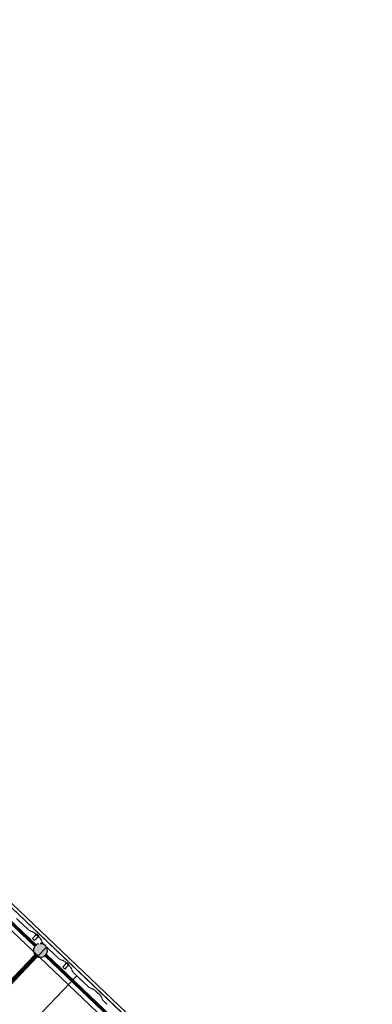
# Model space of a CAD drawing. Header units: metres. Extents: x 32343131.6 to 32343183.7, y 5699223.3 to 5699275.1.
# Tile 190 of 190: x 32343166 to 32343169.2, y 5699257.4 to 5699266.3. Entities that reach past the tile are written whole.
import ezdxf

# ---------------------------------------------------------------- set-up
doc = ezdxf.new("R2010")
doc.units = ezdxf.units.M
doc.layers.add('0-1', color=7, linetype='Continuous', lineweight=5)
for name, color, linetype, lineweight, true_color in [('A-DETL-GENF-3', 5, 'Continuous', 18, 0x0000ff), ('A-GENM-1', 7, 'Continuous', 5, 0xcccccc), ('A-ROOF-1', 7, 'Continuous', 5, 0xcccccc), ('E-POWR-CNDT-1', 5, 'Continuous', 70, 0x0000ff), ('G-IMPT-1', 5, 'Continuous', 25, 0x0000ff), ('S-BEAM-1', 7, 'Continuous', 5, 0xcccccc)]:
    doc.layers.add(name, color=color, linetype=linetype, lineweight=lineweight, true_color=true_color)

# ---------------------------------------------------------------- blocks, each defined once
blk = doc.blocks.new('construction-roof-accessories--rheinzink-rzk010047 - construction-roof-accessories--rheinzink-rzk010047-3217442-TGA_190_LP5_GR_DA-TGA-01_G_')
at = {"layer": 'A-GENM-1'}
for p, q in [((-0.0125, 0.0822), (0.0125, 0.0822)), ((0.0125, 0.0822), (-0.0125, 0.0822)), ((-0.0125, 0.0822), (-0.0125, 0.0322)), ((-0.0125, 0.0263), (-0.0125, 0.0822)), ((-0.0125, 0.0263), (-0.0125, 0.0322)), ((-0.0125, 0.0322), (0.0125, 0.0322)), ((-0.0125, 0.0322), (0.0125, 0.0322)), ((0.0125, 0.0263), (-0.0125, 0.0263)), ((-0.0125, 0.0263), (0.0125, 0.0263)), ((0.0125, 0.0822), (0.0125, 0.0263)), ((0.0125, 0.0322), (0.0125, 0.0822)), ((0.0125, 0.0322), (0.0125, 0.0263))]:
    blk.add_line(p, q, dxfattribs=at)
blk = doc.blocks.new('Wasserleitblech - Wasserleitblech-3545865-TGA_190_LP5_GR_DA-TGA-01_G_')
at = {"layer": 'A-ROOF-1'}
for p, q in [((105.9336, -7.7361), (71.1576, 25.3491)), ((105.9341, -7.7355), (71.1582, 25.3497)), ((105.953, -7.7157), (71.177, 25.3695)), ((71.1777, 25.3702), (105.9537, -7.715)), ((88.4023, 8.7366), (85.5566, 11.4439)), ((88.4023, 8.7366), (85.5566, 11.4439)), ((88.454, 8.6874), (88.4023, 8.7366)), ((88.454, 8.6874), (88.4023, 8.7366)), ((91.3003, 5.9795), (88.454, 8.6874)), ((91.3003, 5.9795), (88.454, 8.6874))]:
    blk.add_line(p, q, dxfattribs=at)
blk = doc.blocks.new('ARC_190_LPX_FM_Stellplätze_rvt-1-TGA_190_LP5_GR_DA-TGA-01_G_')
at = {"layer": 'S-BEAM-1'}
for p, q in [((32343166.0935, 5699258.1475), (32343166.0147, 5699258.2225)), ((32343166.0148, 5699258.2226), (32343166.0936, 5699258.1476)), ((32343166.0968, 5699258.1448), (32343166.1015, 5699258.141)), ((32343166.1022, 5699258.1402), (32343166.0975, 5699258.144)), ((32343166.1124, 5699258.1298), (32343166.1084, 5699258.1344)), ((32343166.1092, 5699258.1337), (32343166.1132, 5699258.1292)), ((32343166.1236, 5699258.1189), (32343166.1161, 5699258.126)), ((32343166.1162, 5699258.1261), (32343166.1237, 5699258.119)), ((32343166.1283, 5699258.1152), (32343166.1328, 5699258.1143)), ((32343166.1338, 5699258.1133), (32343166.1294, 5699258.1142)), ((32343166.1338, 5699258.1137), (32343166.143, 5699258.1071)), ((32343166.1438, 5699258.1061), (32343166.1346, 5699258.1128)), ((32343166.1438, 5699258.1066), (32343166.1582, 5699258.1037)), ((32343166.1593, 5699258.1026), (32343166.1448, 5699258.1056)), ((32343166.1592, 5699258.1031), (32343166.1684, 5699258.0964)), ((32343166.1693, 5699258.0955), (32343166.1601, 5699258.1022)), ((32343166.1692, 5699258.096), (32343166.1742, 5699258.095)), ((32343166.1752, 5699258.0939), (32343166.1703, 5699258.0949)), ((32343166.1799, 5699258.0902), (32343166.1923, 5699258.0785)), ((32343166.1922, 5699258.0784), (32343166.1799, 5699258.0902)), ((32343166.1974, 5699258.0726), (32343166.1956, 5699258.0748)), ((32343166.1966, 5699258.074), (32343166.1984, 5699258.0718)), ((32343166.2055, 5699258.065), (32343166.2078, 5699258.0633)), ((32343166.2087, 5699258.0624), (32343166.2064, 5699258.0641)), ((32343166.2247, 5699258.0475), (32343166.2124, 5699258.0592)), ((32343166.2125, 5699258.0593), (32343166.2248, 5699258.0476)), ((32343166.23, 5699258.0382), (32343166.2287, 5699258.043)), ((32343166.2298, 5699258.042), (32343166.2311, 5699258.0371)), ((32343166.2377, 5699258.0283), (32343166.2306, 5699258.0372)), ((32343166.2316, 5699258.0364), (32343166.2387, 5699258.0275)), ((32343166.2419, 5699258.0132), (32343166.2382, 5699258.0276)), ((32343166.2393, 5699258.0265), (32343166.243, 5699258.0122)), ((32343166.2044, 5699257.8779), (32343166.2854, 5699257.963)), ((32343166.2044, 5699257.8779), (32343166.2854, 5699257.963)), ((32343166.2044, 5699257.8779), (32343166.2854, 5699257.963)), ((32343166.2044, 5699257.8779), (32343166.2854, 5699257.963)), ((32343166.2496, 5699258.0034), (32343166.2425, 5699258.0123)), ((32343166.2435, 5699258.0115), (32343166.2506, 5699258.0026)), ((32343166.2512, 5699257.9982), (32343166.2501, 5699258.0026)), ((32343166.2512, 5699258.0016), (32343166.2523, 5699257.9972)), ((32343166.2598, 5699257.9893), (32343166.2562, 5699257.9927)), ((32343166.2563, 5699257.9928), (32343166.2602, 5699257.9891)), ((32343166.2637, 5699257.9856), (32343166.2601, 5699257.989)), ((32343166.2606, 5699257.9887), (32343166.2638, 5699257.9857)), ((32343166.267, 5699257.9828), (32343166.2718, 5699257.979)), ((32343166.2725, 5699257.9783), (32343166.2677, 5699257.982)), ((32343166.2826, 5699257.9678), (32343166.2786, 5699257.9724)), ((32343166.2794, 5699257.9717), (32343166.283, 5699257.9677)), ((32343166.283, 5699257.9677), (32343166.2835, 5699257.9672)), ((32343166.2854, 5699257.963), (32343166.2864, 5699257.9641)), ((32343166.2854, 5699257.963), (32343166.2864, 5699257.9641)), ((32343166.2854, 5699257.963), (32343166.2864, 5699257.9641)), ((32343166.2854, 5699257.963), (32343166.2864, 5699257.9641)), ((32343166.3652, 5699257.8891), (32343166.2864, 5699257.9641)), ((32343166.2864, 5699257.9641), (32343166.2864, 5699257.9641)), ((32343166.2864, 5699257.9641), (32343166.3653, 5699257.8892)), ((32343166.2864, 5699257.9641), (32343166.2864, 5699257.9641)), ((32343158.1174, 5699249.3776), (32343166.2044, 5699257.8779)), ((32343158.1174, 5699249.3776), (32343166.2044, 5699257.8779)), ((32343158.1174, 5699249.3776), (32343166.2044, 5699257.8779)), ((32343158.1174, 5699249.3776), (32343166.2044, 5699257.8779)), ((32343166.3684, 5699257.8863), (32343166.3732, 5699257.8826)), ((32343166.3739, 5699257.8818), (32343166.3691, 5699257.8856)), ((32343166.3841, 5699257.8713), (32343166.38, 5699257.8759)), ((32343166.3809, 5699257.8752), (32343166.3849, 5699257.8707)), ((32343166.3953, 5699257.8604), (32343166.3878, 5699257.8676)), ((32343166.3879, 5699257.8677), (32343166.3954, 5699257.8605)), ((32343166.4, 5699257.8567), (32343166.4045, 5699257.8558)), ((32343166.4055, 5699257.8548), (32343166.4011, 5699257.8557)), ((32343166.4055, 5699257.8552), (32343166.4147, 5699257.8486)), ((32343166.4155, 5699257.8477), (32343166.4063, 5699257.8543)), ((32343166.4155, 5699257.8481), (32343166.4299, 5699257.8452)), ((32343166.431, 5699257.8442), (32343166.4165, 5699257.8471)), ((32343166.4309, 5699257.8446), (32343166.4401, 5699257.8379)), ((32343166.441, 5699257.837), (32343166.4318, 5699257.8437)), ((32343166.4409, 5699257.8375), (32343166.4459, 5699257.8365)), ((32343166.4469, 5699257.8354), (32343166.442, 5699257.8364)), ((32343166.4639, 5699257.8199), (32343166.4515, 5699257.8317)), ((32343166.4516, 5699257.8318), (32343166.464, 5699257.82)), ((32343166.4691, 5699257.8142), (32343166.4673, 5699257.8164)), ((32343166.4683, 5699257.8156), (32343166.47, 5699257.8134)), ((32343166.4772, 5699257.8065), (32343166.4795, 5699257.8049)), ((32343166.4804, 5699257.804), (32343166.4781, 5699257.8056)), ((32343166.4964, 5699257.789), (32343166.4841, 5699257.8007)), ((32343166.4842, 5699257.8008), (32343166.4965, 5699257.7891)), ((32343166.5017, 5699257.7797), (32343166.5004, 5699257.7846)), ((32343166.5015, 5699257.7835), (32343166.5028, 5699257.7787)), ((32343166.5094, 5699257.7698), (32343166.5023, 5699257.7787)), ((32343166.5033, 5699257.7779), (32343166.5104, 5699257.769)), ((32343166.5136, 5699257.7548), (32343166.5099, 5699257.7691)), ((32343166.511, 5699257.7681), (32343166.5146, 5699257.7538)), ((32343166.5213, 5699257.7449), (32343166.5142, 5699257.7538)), ((32343158.2958, 5699249.0211), (32343166.558, 5699257.7056)), ((32343158.2958, 5699249.0211), (32343166.558, 5699257.7056)), ((32343158.2959, 5699249.0212), (32343166.5581, 5699257.7057)), ((32343158.2959, 5699249.0212), (32343166.5581, 5699257.7057)), ((32343166.5152, 5699257.753), (32343166.5223, 5699257.7441)), ((32343166.5229, 5699257.7398), (32343166.5218, 5699257.7442)), ((32343166.5229, 5699257.7432), (32343166.524, 5699257.7388)), ((32343166.5354, 5699257.7271), (32343166.5279, 5699257.7342)), ((32343166.528, 5699257.7343), (32343166.5355, 5699257.7272)), ((32343166.5387, 5699257.7244), (32343166.5435, 5699257.7206)), ((32343166.5442, 5699257.7198), (32343166.5394, 5699257.7236)), ((32343166.5543, 5699257.7094), (32343166.5503, 5699257.7139)), ((32343166.5511, 5699257.7133), (32343166.5552, 5699257.7087)), ((32343166.558, 5699257.7056), (32343166.5581, 5699257.7057)), ((32343166.5581, 5699257.7057), (32343166.558, 5699257.7056)), ((32343166.6369, 5699257.6306), (32343166.558, 5699257.7056)), ((32343166.5581, 5699257.7057), (32343166.637, 5699257.6307)), ((32343166.6401, 5699257.6279), (32343166.6449, 5699257.6241)), ((32343166.6456, 5699257.6233), (32343166.6408, 5699257.6271)), ((32343166.6558, 5699257.6129), (32343166.6517, 5699257.6174)), ((32343166.6526, 5699257.6168), (32343166.6566, 5699257.6122)), ((32343166.667, 5699257.6019), (32343166.6595, 5699257.6091)), ((32343166.6596, 5699257.6092), (32343166.6671, 5699257.602)), ((32343166.6717, 5699257.5983), (32343166.6761, 5699257.5974)), ((32343166.6772, 5699257.5963), (32343166.6728, 5699257.5972)), ((32343166.6771, 5699257.5968), (32343166.6863, 5699257.5901)), ((32343166.6872, 5699257.5892), (32343166.678, 5699257.5958)), ((32343166.6871, 5699257.5896), (32343166.7016, 5699257.5867)), ((32343166.7027, 5699257.5857), (32343166.6882, 5699257.5886)), ((32343166.7026, 5699257.5861), (32343166.7118, 5699257.5795)), ((32343166.7127, 5699257.5785), (32343166.7035, 5699257.5852)), ((32343166.7126, 5699257.579), (32343166.7176, 5699257.578)), ((32343166.7186, 5699257.577), (32343166.7137, 5699257.578)), ((32343166.7356, 5699257.5615), (32343166.7232, 5699257.5732)), ((32343166.7233, 5699257.5733), (32343166.7356, 5699257.5616)), ((32343166.7408, 5699257.5557), (32343166.739, 5699257.5579)), ((32343166.7399, 5699257.5571), (32343166.7417, 5699257.5549)), ((32343166.7489, 5699257.5481), (32343166.7512, 5699257.5464)), ((32343166.752, 5699257.5455), (32343166.7498, 5699257.5472)), ((32343166.7681, 5699257.5305), (32343166.7558, 5699257.5422)), ((32343166.7559, 5699257.5423), (32343166.7682, 5699257.5306)), ((32343166.7733, 5699257.5212), (32343166.7721, 5699257.5261)), ((32343166.7732, 5699257.5251), (32343166.7744, 5699257.5202)), ((32343166.7811, 5699257.5114), (32343166.774, 5699257.5202)), ((32343166.7749, 5699257.5194), (32343166.7821, 5699257.5105)), ((32343166.7852, 5699257.4963), (32343166.7816, 5699257.5106)), ((32343166.7827, 5699257.5096), (32343166.7863, 5699257.4953)), ((32343166.793, 5699257.4865), (32343166.7859, 5699257.4953)), ((32343166.7868, 5699257.4945), (32343166.7939, 5699257.4856)), ((32343166.7946, 5699257.4813), (32343166.7935, 5699257.4857)), ((32343166.7946, 5699257.4847), (32343166.7957, 5699257.4803)), ((32343166.8071, 5699257.4686), (32343166.7996, 5699257.4758)), ((32343166.7997, 5699257.4759), (32343166.8072, 5699257.4687)), ((32343166.8104, 5699257.4659), (32343166.8151, 5699257.4621)), ((32343166.8158, 5699257.4613), (32343166.8111, 5699257.4651)), ((32343166.826, 5699257.4509), (32343166.822, 5699257.4555)), ((32343166.8228, 5699257.4548), (32343166.8269, 5699257.4502))]:
    blk.add_line(p, q, dxfattribs=at)
for centre, major_axis, ratio, start_param, end_param in [((32343166.0939, 5699258.148), (-0.00543, 0.00517), 0.087155, 1.570797, 2.355303), ((32343166.0939, 5699258.148), (-0.00435, 0.00414), 0.087156, 1.570796, 2.355302), ((32343166.105, 5699258.137), (-0.00543, 0.00517), 0.087156, 3.927883, 5.496895), ((32343166.105, 5699258.137), (-0.00435, 0.00414), 0.087156, 3.927882, 5.496894), ((32343166.1165, 5699258.1265), (-0.00543, 0.00517), 0.087156, 0.786292, 1.570796), ((32343166.1165, 5699258.1265), (-0.00435, 0.00414), 0.087156, 0.78629, 1.570796), ((32343166.1241, 5699258.1194), (-0.00543, 0.00517), 0.087155, 1.570796, 3.003604), ((32343166.1241, 5699258.1194), (-0.00435, 0.00414), 0.087156, 1.570797, 3.003603), ((32343166.1381, 5699258.1091), (-0.00543, 0.00517), 0.087156, 5.711275, 6.145196), ((32343166.1381, 5699258.1091), (-0.00435, 0.00414), 0.087156, 5.711273, 6.145198), ((32343166.1395, 5699258.1107), (-0.00435, 0.00414), 0.087156, 2.569681, 3.003605), ((32343166.1395, 5699258.1107), (-0.00543, 0.00517), 0.087156, 2.569681, 3.003604), ((32343166.1636, 5699258.0985), (-0.00543, 0.00517), 0.087156, 5.711275, 6.145196), ((32343166.1636, 5699258.0985), (-0.00435, 0.00414), 0.087156, 5.711273, 6.145199), ((32343166.165, 5699258.1001), (-0.00435, 0.00414), 0.087156, 2.569681, 3.003606), ((32343166.165, 5699258.1001), (-0.00543, 0.00517), 0.087156, 2.569682, 3.003604), ((32343166.1795, 5699258.0898), (-0.00543, 0.00517), 0.087156, 4.712389, 6.145196), ((32343166.1795, 5699258.0898), (-0.00435, 0.00414), 0.087156, 4.712389, 6.145195), ((32343166.1918, 5699258.078), (-0.00435, 0.00414), 0.087156, 3.741009, 4.712389), ((32343166.1918, 5699258.078), (-0.00543, 0.00517), 0.087156, 3.741008, 4.712389), ((32343166.2021, 5699258.0686), (-0.00543, 0.00517), 0.087155, 0.599421, 2.542176), ((32343166.2021, 5699258.0686), (-0.00435, 0.00414), 0.087155, 0.599418, 2.542177), ((32343166.212, 5699258.0588), (-0.00543, 0.00517), 0.087156, 4.712389, 5.683768), ((32343166.212, 5699258.0588), (-0.00435, 0.00414), 0.087156, 4.712389, 5.683766), ((32343166.2244, 5699258.0471), (-0.00435, 0.00414), 0.087156, 3.279581, 4.712389), ((32343166.2244, 5699258.0471), (-0.00543, 0.00517), 0.087156, 3.27958, 4.712389), ((32343166.2354, 5699258.0331), (-0.00543, 0.00517), 0.087156, 0.137988, 0.571912), ((32343166.2354, 5699258.0331), (-0.00435, 0.00414), 0.087155, 0.13799, 0.571918), ((32343166.2339, 5699258.0316), (-0.00435, 0.00414), 0.087156, 3.279581, 3.713502), ((32343166.2339, 5699258.0316), (-0.00543, 0.00517), 0.087155, 3.279578, 3.713505), ((32343166.2473, 5699258.0082), (-0.00543, 0.00517), 0.087156, 0.137986, 0.571912), ((32343166.2473, 5699258.0082), (-0.00435, 0.00414), 0.087156, 0.137989, 0.571914), ((32343166.2458, 5699258.0067), (-0.00435, 0.00414), 0.087156, 3.279581, 3.713503), ((32343166.2458, 5699258.0067), (-0.00543, 0.00517), 0.087156, 3.279577, 3.713505), ((32343166.2567, 5699257.9932), (-0.00543, 0.00517), 0.087156, 0.137994, 1.570797), ((32343166.2567, 5699257.9932), (-0.00435, 0.00414), 0.087156, 0.137989, 1.570796), ((32343166.2642, 5699257.986), (-0.00543, 0.00517), 0.087156, 1.570796, 2.355303), ((32343166.2642, 5699257.986), (-0.00435, 0.00414), 0.087156, 1.570796, 2.093799), ((32343166.2642, 5699257.986), (-0.00435, 0.00414), 0.087156, 2.0938, 2.355303), ((32343166.2753, 5699257.9751), (-0.00435, 0.00414), 0.087156, 5.235393, 5.496894), ((32343166.2753, 5699257.9751), (-0.00543, 0.00517), 0.087156, 4.712389, 5.496895), ((32343166.2753, 5699257.9751), (-0.00435, 0.00414), 0.087156, 4.531225, 5.235394), ((32343166.2753, 5699257.9751), (-0.00543, 0.00517), 0.087156, 4.450888, 4.636199), ((32343166.2753, 5699257.9751), (-0.00435, 0.00414), 0.087156, 3.927883, 4.450886), ((32343166.2753, 5699257.9751), (-0.00543, 0.00517), 0.087156, 3.927881, 4.450887), ((32343166.2868, 5699257.9645), (-0.00543, 0.00517), 0.087156, 0.786291, 1.047792), ((32343166.2868, 5699257.9645), (-0.00435, 0.00414), 0.087155, 0.78629, 1.570797), ((32343166.2868, 5699257.9645), (-0.00543, 0.00517), 0.087156, 1.076911, 1.570796), ((32343166.3656, 5699257.8895), (-0.00543, 0.00517), 0.087155, 1.570797, 2.355303), ((32343166.3656, 5699257.8895), (-0.00435, 0.00414), 0.087155, 1.570797, 2.355303), ((32343166.3767, 5699257.8786), (-0.00543, 0.00517), 0.087155, 3.927883, 5.496896), ((32343166.3767, 5699257.8786), (-0.00435, 0.00414), 0.087155, 3.927883, 5.496898), ((32343166.3882, 5699257.868), (-0.00543, 0.00517), 0.087156, 0.786289, 1.570796), ((32343166.3882, 5699257.868), (-0.00435, 0.00414), 0.087156, 0.78629, 1.570796), ((32343166.3957, 5699257.8609), (-0.00543, 0.00517), 0.087156, 1.570796, 3.003604), ((32343166.3957, 5699257.8609), (-0.00435, 0.00414), 0.087156, 1.570796, 3.003605), ((32343166.4098, 5699257.8506), (-0.00543, 0.00517), 0.087156, 5.711278, 6.145196), ((32343166.4098, 5699257.8506), (-0.00435, 0.00414), 0.087156, 5.711273, 6.145195), ((32343166.4112, 5699257.8523), (-0.00435, 0.00414), 0.087156, 2.569681, 3.003605), ((32343166.4112, 5699257.8523), (-0.00543, 0.00517), 0.087156, 2.569681, 3.003604), ((32343166.4352, 5699257.84), (-0.00543, 0.00517), 0.087156, 5.711278, 6.145196), ((32343166.4352, 5699257.84), (-0.00435, 0.00414), 0.087156, 5.711273, 6.145192), ((32343166.4367, 5699257.8416), (-0.00435, 0.00414), 0.087156, 2.569681, 3.003606), ((32343166.4367, 5699257.8416), (-0.00543, 0.00517), 0.087156, 2.569681, 3.003604), ((32343166.4512, 5699257.8313), (-0.00543, 0.00517), 0.087156, 4.712389, 6.145196), ((32343166.4512, 5699257.8313), (-0.00435, 0.00414), 0.087156, 4.712389, 6.145191), ((32343166.4635, 5699257.8196), (-0.00435, 0.00414), 0.087156, 3.741009, 4.712389), ((32343166.4635, 5699257.8196), (-0.00543, 0.00517), 0.087156, 3.741008, 4.712389), ((32343166.4738, 5699257.8102), (-0.00543, 0.00517), 0.087156, 0.599422, 2.542176), ((32343166.4738, 5699257.8102), (-0.00435, 0.00414), 0.087156, 0.599417, 2.542178), ((32343166.4837, 5699257.8003), (-0.00543, 0.00517), 0.087156, 4.712389, 5.683768), ((32343166.4837, 5699257.8003), (-0.00435, 0.00414), 0.087156, 4.712389, 5.683768), ((32343166.4961, 5699257.7886), (-0.00435, 0.00414), 0.087155, 3.279582, 4.712389), ((32343166.4961, 5699257.7886), (-0.00543, 0.00517), 0.087156, 3.279579, 4.712389), ((32343166.5071, 5699257.7746), (-0.00543, 0.00517), 0.087156, 0.137986, 0.571912), ((32343166.5071, 5699257.7746), (-0.00435, 0.00414), 0.087156, 0.137989, 0.571914), ((32343166.5056, 5699257.7731), (-0.00435, 0.00414), 0.087155, 3.279582, 3.713509), ((32343166.5056, 5699257.7731), (-0.00543, 0.00517), 0.087156, 3.27958, 3.713505), ((32343166.519, 5699257.7497), (-0.00543, 0.00517), 0.087156, 0.137983, 0.571912), ((32343166.519, 5699257.7497), (-0.00435, 0.00414), 0.087156, 0.137989, 0.571914), ((32343166.5174, 5699257.7482), (-0.00435, 0.00414), 0.087156, 3.279581, 3.713501), ((32343166.5174, 5699257.7482), (-0.00543, 0.00517), 0.087156, 3.279579, 3.713505), ((32343166.5284, 5699257.7347), (-0.00543, 0.00517), 0.087156, 0.137987, 1.570797), ((32343166.5284, 5699257.7347), (-0.00435, 0.00414), 0.087155, 0.137989, 1.570797), ((32343166.5359, 5699257.7276), (-0.00543, 0.00517), 0.087156, 1.570796, 2.355303), ((32343166.5359, 5699257.7276), (-0.00435, 0.00414), 0.087156, 1.570797, 2.355306), ((32343166.547, 5699257.7166), (-0.00543, 0.00517), 0.087156, 3.927884, 5.496895), ((32343166.547, 5699257.7166), (-0.00435, 0.00414), 0.087156, 3.927883, 5.496895), ((32343166.5585, 5699257.706), (-0.00543, 0.00517), 0.087156, 0.786289, 1.570797), ((32343166.5585, 5699257.706), (-0.00435, 0.00414), 0.087155, 0.78629, 1.570797), ((32343166.6373, 5699257.6311), (-0.00543, 0.00517), 0.087155, 1.570797, 2.355303), ((32343166.6373, 5699257.6311), (-0.00435, 0.00414), 0.087155, 1.570797, 2.355304), ((32343166.6484, 5699257.6201), (-0.00543, 0.00517), 0.087155, 3.927883, 5.496896), ((32343166.6484, 5699257.6201), (-0.00435, 0.00414), 0.087155, 3.927883, 5.496899), ((32343166.6599, 5699257.6096), (-0.00543, 0.00517), 0.087156, 0.786287, 1.570796), ((32343166.6599, 5699257.6096), (-0.00435, 0.00414), 0.087156, 0.78629, 1.570796), ((32343166.6674, 5699257.6024), (-0.00543, 0.00517), 0.087156, 1.570796, 3.003604), ((32343166.6674, 5699257.6024), (-0.00435, 0.00414), 0.087156, 1.570797, 3.003607), ((32343166.6815, 5699257.5922), (-0.00543, 0.00517), 0.087156, 5.711277, 6.145196), ((32343166.6815, 5699257.5922), (-0.00435, 0.00414), 0.087156, 5.711273, 6.145192), ((32343166.6829, 5699257.5938), (-0.00435, 0.00414), 0.087156, 2.56968, 3.003605), ((32343166.6829, 5699257.5938), (-0.00543, 0.00517), 0.087156, 2.569682, 3.003604), ((32343166.7069, 5699257.5815), (-0.00543, 0.00517), 0.087156, 5.711277, 6.145196), ((32343166.7069, 5699257.5815), (-0.00435, 0.00414), 0.087156, 5.711273, 6.145192), ((32343166.7084, 5699257.5832), (-0.00435, 0.00414), 0.087156, 2.569681, 3.003605), ((32343166.7084, 5699257.5832), (-0.00543, 0.00517), 0.087156, 2.569682, 3.003604), ((32343166.7229, 5699257.5728), (-0.00543, 0.00517), 0.087156, 4.712389, 6.145196), ((32343166.7229, 5699257.5728), (-0.00435, 0.00414), 0.087155, 4.712389, 6.1452), ((32343166.7352, 5699257.5611), (-0.00435, 0.00414), 0.087155, 3.741011, 4.71239), ((32343166.7352, 5699257.5611), (-0.00543, 0.00517), 0.087155, 3.741016, 4.71239), ((32343166.7455, 5699257.5517), (-0.00543, 0.00517), 0.087156, 0.599421, 2.542175), ((32343166.7455, 5699257.5517), (-0.00435, 0.00414), 0.087155, 0.599417, 2.542175), ((32343166.7554, 5699257.5418), (-0.00543, 0.00517), 0.087156, 4.712389, 5.683768), ((32343166.7554, 5699257.5418), (-0.00435, 0.00414), 0.087156, 4.712389, 5.68377), ((32343166.7677, 5699257.5301), (-0.00435, 0.00414), 0.087155, 3.279582, 4.712389), ((32343166.7677, 5699257.5301), (-0.00543, 0.00517), 0.087156, 3.27958, 4.712389), ((32343166.7788, 5699257.5161), (-0.00543, 0.00517), 0.087155, 0.137988, 0.571912), ((32343166.7788, 5699257.5161), (-0.00435, 0.00414), 0.087156, 0.137988, 0.571911), ((32343166.7772, 5699257.5146), (-0.00435, 0.00414), 0.087155, 3.279582, 3.713511), ((32343166.7772, 5699257.5146), (-0.00543, 0.00517), 0.087156, 3.279578, 3.713505), ((32343166.7907, 5699257.4912), (-0.00543, 0.00517), 0.087156, 0.137983, 0.571912), ((32343166.7907, 5699257.4912), (-0.00435, 0.00414), 0.087156, 0.137989, 0.571909), ((32343166.7891, 5699257.4897), (-0.00435, 0.00414), 0.087156, 3.279581, 3.713498), ((32343166.7891, 5699257.4897), (-0.00543, 0.00517), 0.087156, 3.27958, 3.713505), ((32343166.8001, 5699257.4762), (-0.00543, 0.00517), 0.087156, 0.137986, 1.570796), ((32343166.8001, 5699257.4762), (-0.00435, 0.00414), 0.087156, 0.137989, 1.570796), ((32343166.8076, 5699257.4691), (-0.00543, 0.00517), 0.087156, 1.570796, 2.355302), ((32343166.8076, 5699257.4691), (-0.00435, 0.00414), 0.087156, 1.570796, 2.355306), ((32343166.8187, 5699257.4581), (-0.00543, 0.00517), 0.087156, 3.927883, 5.496895), ((32343166.8187, 5699257.4581), (-0.00435, 0.00414), 0.087156, 3.927883, 5.496891), ((32343166.8302, 5699257.4476), (-0.00543, 0.00517), 0.087156, 0.786291, 1.570796), ((32343166.8302, 5699257.4476), (-0.00435, 0.00414), 0.087156, 0.78629, 1.570797)]:
    blk.add_ellipse(centre, major_axis=major_axis, ratio=ratio, start_param=start_param, end_param=end_param, dxfattribs=at)
at = {"layer": 'A-GENM-1', "rotation": 136.4272566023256}
for p in [(32343166.2246, 5699258.0929), (32343166.4963, 5699257.8344)]:
    blk.add_blockref('construction-roof-accessories--rheinzink-rzk010047 - construction-roof-accessories--rheinzink-rzk010047-3217442-TGA_190_LP5_GR_DA-TGA-01_G_', p, dxfattribs=at)
at = {"layer": 'A-ROOF-1'}
blk.add_blockref('Wasserleitblech - Wasserleitblech-3545865-TGA_190_LP5_GR_DA-TGA-01_G_', (32343077.7673, 5699249.1855), dxfattribs=at)
blk = doc.blocks.new('Symbol_Anschlusspunkt - Symbol_Anschlusspunkt_dwg_E-Blitz-Anschlusspunkt-7469883-TGA_190_LP5_GR_DA-TGA-01_G_')
at = {"layer": 'G-IMPT-1'}
blk.add_hatch(color=256, dxfattribs=at).paths.add_polyline_path([(0, -0.0625), (0.0162, -0.0604), (0.0313, -0.0541), (0.0442, -0.0442), (0.0541, -0.0313), (0.0604, -0.0162), (0.0625, 0), (0.0604, 0.0162), (0.0541, 0.0313), (0.0442, 0.0442), (0.0313, 0.0541), (0.0162, 0.0604), (0, 0.0625), (-0.0162, 0.0604), (-0.0313, 0.0541), (-0.0442, 0.0442), (-0.0541, 0.0313), (-0.0604, 0.0162), (-0.0625, 0), (-0.0604, -0.0162), (-0.0541, -0.0313), (-0.0442, -0.0442), (-0.0313, -0.0541), (-0.0162, -0.0604)])
for start, end in [(25.98052, 28.48189), (0, 25.98052), (334.01948, 0)]:
    blk.add_arc((0, 0), 0.0625, start, end, dxfattribs=at)
for major_axis, start_param, end_param in [((-0.0173, 0.06), 1.066656, 1.51242), ((0.0492, 0.0385), 2.235364, 2.254143), ((0.0622, 0.0062), 2.776889, 2.790088), ((0.042, 0.0463), 1.619002, 2.036437), ((0.0227, 0.0582), 1.198322, 1.254284), ((0.0518, 0.035), 1.378826, 1.803216), ((-0.0509, 0.0363), 5.663805, 5.733227), ((0.0027, 0.0624), 6.240009, 6.658397), ((0.0475, 0.0406), 0.706275, 0.778169), ((0.0178, 0.0599), 5.993891, 6.414233), ((0.0608, 0.0144), 0.695794, 0.760062), ((0.0625, 0), 0.799688, 0.92794), ((0.0606, 0.0154), 0.248551, 0.532075), ((0.0173, 0.06), 2.074936, 2.093715), ((0.0584, 0.0222), 3.040402, 3.468123), ((-0.042, 0.0463), 1.522591, 1.578553), ((-0.0227, 0.0582), 1.943271, 2.36766), ((-0.0518, 0.035), 1.762767, 1.832188), ((0.0509, 0.0363), 3.760973, 4.179361), ((-0.0027, 0.0624), 3.184769, 3.256662), ((-0.0475, 0.0406), 2.435317, 2.855659), ((-0.0178, 0.0599), 3.430886, 3.495155), ((-0.0608, 0.0144), 2.445799, 2.858499), ((-0.0606, 0.0154), 2.893041, 2.936698)]:
    blk.add_ellipse((0, 0), major_axis=major_axis, ratio=1, start_param=start_param, end_param=end_param, dxfattribs=at)
blk = doc.blocks.new('Symbol_Anschlusspunkt - Symbol_Anschlusspunkt_dwg-7469882-TGA_190_LP5_GR_DA-TGA-01_G_')
blk.add_blockref('Symbol_Anschlusspunkt - Symbol_Anschlusspunkt_dwg_E-Blitz-Anschlusspunkt-7469883-TGA_190_LP5_GR_DA-TGA-01_G_', (0, 0))
blk = doc.blocks.new('Symbol_Anschlusspunkt - Symbol_Anschlusspunkt-7469885-TGA_190_LP5_GR_DA-TGA-01_G_')
blk.add_blockref('Symbol_Anschlusspunkt - Symbol_Anschlusspunkt_dwg-7469882-TGA_190_LP5_GR_DA-TGA-01_G_', (0, 0))

msp = doc.modelspace()

# ---------------------------------------------------------------- linework, layer by layer
at = {"layer": 'E-POWR-CNDT-1'}
for p, q in [((32343166.18474, 5699257.97682), (32343157.58103, 5699266.16222)), ((32343166.18866, 5699257.97308), (32343166.18474, 5699257.97682)), ((32343158.1011, 5699249.38952), (32343166.18731, 5699257.88896)), ((32343166.18731, 5699257.88896), (32343166.19082, 5699257.89266)), ((32343166.27518, 5699257.89077), (32343166.27126, 5699257.89451)), ((32343174.88269, 5699249.70176), (32343166.27518, 5699257.89077))]:
    msp.add_line(p, q, dxfattribs=at)

# ---------------------------------------------------------------- block references
at = {"layer": '0-1'}
msp.add_blockref('ARC_190_LPX_FM_Stellplätze_rvt-1-TGA_190_LP5_GR_DA-TGA-01_G_', (0, 0), dxfattribs=at)
at = {"layer": 'A-DETL-GENF-3', "rotation": 136.4272573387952}
msp.add_blockref('Symbol_Anschlusspunkt - Symbol_Anschlusspunkt-7469885-TGA_190_LP5_GR_DA-TGA-01_G_', (32343166.23039, 5699257.93424), dxfattribs=at)

doc.saveas('drawing.dxf')
